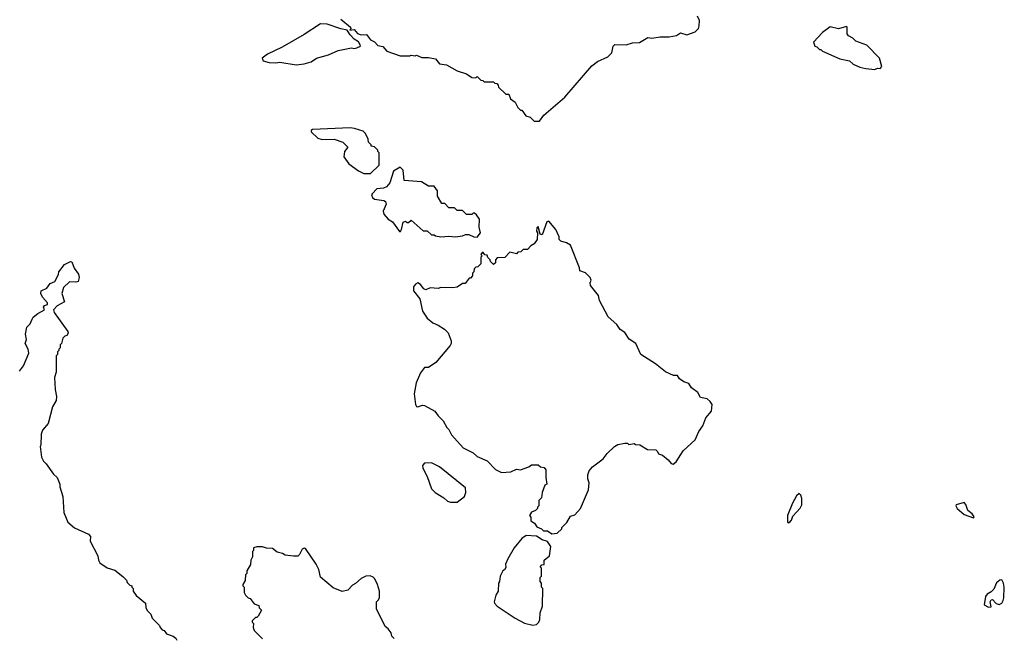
# Model space of a CAD drawing. Extents: x 2673034 to 2765626, y 830478 to 954748.
# Tile 16 of 126: x 2685270 to 2692552, y 860766 to 865340. Entities that reach past the tile are written whole.
import ezdxf

# ---------------------------------------------------------------- set-up
doc = ezdxf.new("R2010")
doc.units = 0

msp = doc.modelspace()

# ---------------------------------------------------------------- linework, layer by layer
at = {"layer": '0CON05XD'}
for points in [[(2687646, 865345), (2687716.7, 865285), (2687720, 865275), (2687711.7, 865261.7), (2687745, 865266.7), (2687768.3, 865238.3), (2687795, 865227.5), (2687835, 865230), (2687865, 865190), (2687895, 865176.7), (2687919.3, 865149.3), (2687955, 865141.2), (2687985, 865106.7), (2688085, 865072.5), (2688155, 865072.5), (2688165, 865077.5), (2688195, 865072.5), (2688205, 865077.5), (2688245, 865060), (2688295, 865060), (2688345, 865050), (2688375, 865012.5), (2688427, 865007), (2688505, 864962.5), (2688575, 864940), (2688615, 864912.5), (2688645, 864910), (2688655, 864920), (2688681.7, 864891.7), (2688695, 864890), (2688705, 864880), (2688775, 864880), (2688785, 864870), (2688798.3, 864868.3), (2688810, 864855), (2688811.7, 864841.7), (2688865, 864790), (2688888.3, 864788.3), (2688900, 864755), (2688935, 864730), (2688955, 864690), (2688975, 864670), (2688985, 864670), (2689015, 864630), (2689045, 864620), (2689075, 864590), (2689115, 864590), (2689147, 864633), (2689301.7, 864768.3), (2689502.3, 864997.7), (2689545, 865030), (2689620, 865065), (2689650, 865095), (2689660, 865145), (2689673, 865157), (2689755, 865153.3), (2689801.7, 865168.3), (2689855, 865172.5), (2689915, 865207.5), (2689945, 865202.5), (2690007, 865213), (2690075, 865212.5), (2690127, 865223), (2690157, 865243), (2690205, 865227.5), (2690265, 865250), (2690290, 865275), (2690296.7, 865295), (2690297, 865333), (2690282.5, 865365)], [(2687315, 865007.5), (2687375, 865013.3), (2687425, 865027.5), (2687465, 865056.2), (2687555, 865080), (2687625, 865112.5), (2687725, 865132.5), (2687745, 865127.5), (2687765, 865132.5), (2687790, 865145), (2687787.5, 865155), (2687775, 865177.5), (2687745, 865196.7), (2687715, 865227.5), (2687692.5, 865262.5), (2687645, 865272.5), (2687545, 865307.3), (2687495, 865310), (2687375, 865230), (2687212.7, 865137.3), (2687104.3, 865085.7), (2687063.3, 865055), (2687070, 865035), (2687115, 865023.3), (2687165, 865020), (2687195, 865026.7), (2687315, 865007.5)], [(2691595, 864972.5), (2691615, 864982.5), (2691635, 864980), (2691647, 864993), (2691630, 865055), (2691535, 865152.5), (2691455, 865182.5), (2691433, 865203), (2691400.7, 865220.7), (2691390, 865235), (2691390, 865285), (2691385, 865290), (2691325, 865272), (2691265, 865287.5), (2691207.5, 865245), (2691142.5, 865175), (2691150, 865145), (2691165, 865140), (2691185, 865120), (2691195, 865120), (2691208.3, 865108.3), (2691335, 865050), (2691407, 865037), (2691435, 865010), (2691485, 864990), (2691528.3, 864978.3), (2691595, 864972.5)], [(2687865, 864202.5), (2687930, 864265), (2687930, 864355), (2687920, 864365), (2687920, 864375), (2687895, 864400), (2687870, 864405), (2687870, 864415), (2687850, 864435), (2687847, 864457), (2687828.3, 864498.3), (2687810, 864515), (2687746.4, 864536.4), (2687715, 864540), (2687435, 864527.5), (2687425, 864520), (2687425, 864510), (2687475, 864463.3), (2687506.4, 864453.6), (2687595, 864456.7), (2687660, 864435), (2687697.5, 864397.5), (2687672.5, 864365), (2687667.5, 864325), (2687704.1, 864274.1), (2687775, 864223.3), (2687815, 864203.3), (2687865, 864202.5)], [(2688655, 863732.5), (2688677.5, 863765), (2688667.5, 863805), (2688670, 863865), (2688648.3, 863898.3), (2688635, 863910), (2688625, 863910), (2688615, 863900), (2688575, 863900), (2688545, 863930), (2688505, 863930), (2688485, 863950), (2688445, 863950), (2688415, 863980), (2688391.7, 863981.7), (2688360, 864035), (2688360, 864075), (2688335, 864110), (2688295, 864110), (2688241.7, 864141.7), (2688115, 864150), (2688106.4, 864226.4), (2688085, 864250), (2688035, 864220), (2688006.7, 864135), (2687982.5, 864105), (2687960, 864095), (2687911.4, 864088.6), (2687876.4, 864053.6), (2687873.3, 864045), (2687880, 864025), (2687895, 864013.3), (2687963.8, 864003.8), (2687976.7, 863995), (2687980, 863975), (2687959.2, 863925), (2687963.2, 863903.2), (2687996.7, 863865), (2688026.7, 863845), (2688080, 863775), (2688087.5, 863775), (2688095, 863790), (2688107, 863843), (2688125, 863850), (2688135, 863840), (2688145, 863840), (2688165, 863857.5), (2688255, 863780), (2688285, 863780), (2688315, 863750), (2688335, 863750), (2688345, 863742.5), (2688384.3, 863734.3), (2688445, 863740), (2688494.3, 863734.3), (2688545, 863741.2), (2688567, 863753), (2688593, 863753), (2688630, 863735), (2688655, 863732.5)], [(2689205, 861537.5), (2689245, 861542.5), (2689280, 861575), (2689280, 861585), (2689316.4, 861623.6), (2689345, 861670), (2689375, 861680), (2689417.5, 861725), (2689476.7, 861865), (2689482.5, 861915), (2689473.3, 861945), (2689472.5, 861975), (2689482.5, 862005), (2689507, 862033), (2689585, 862092.5), (2689615, 862132.5), (2689670, 862185), (2689695, 862200), (2689745, 862210), (2689765, 862210), (2689775, 862200), (2689815, 862207.5), (2689825, 862200), (2689857, 862197), (2689913, 862163), (2689975, 862160), (2689988.3, 862148.3), (2689995, 862130), (2690025, 862120), (2690066.4, 862086.4), (2690088.3, 862058.3), (2690103.8, 862053.8), (2690125, 862070), (2690178.6, 862151.4), (2690266.3, 862233.7), (2690292.7, 862295), (2690322.9, 862337.1), (2690344.2, 862395.8), (2690387.5, 862445), (2690391.2, 862495), (2690377.7, 862517.7), (2690355.7, 862535.7), (2690306.1, 862546.1), (2690285, 862583.3), (2690238.3, 862618.3), (2690219.3, 862649.3), (2690183.3, 862663.3), (2690150, 862685), (2690135, 862710), (2690105, 862710), (2690046.4, 862736.4), (2689972.5, 862795), (2689864.1, 862864.1), (2689826.2, 862945), (2689778.3, 862978.3), (2689745, 863026.7), (2689710.5, 863050.5), (2689685.9, 863085.9), (2689622.1, 863142.1), (2689558.8, 863265), (2689550.7, 863300.7), (2689491.2, 863375), (2689490, 863395), (2689497.5, 863415), (2689490, 863435), (2689455, 863467.5), (2689413.9, 863483.9), (2689411.2, 863505), (2689345, 863672.5), (2689315, 863691.2), (2689273.3, 863703.3), (2689260, 863715), (2689260, 863735), (2689235, 863790), (2689185, 863850), (2689170, 863845), (2689135, 863750), (2689120, 863755), (2689105, 863810), (2689095, 863800), (2689093, 863777), (2689100, 863765), (2689096.7, 863715), (2689075, 863682.5), (2689051.7, 863668.3), (2689025, 863640), (2688995, 863640), (2688977, 863623), (2688955, 863620), (2688945, 863610), (2688895, 863620), (2688858.3, 863581.7), (2688801.7, 863578.3), (2688790, 863565), (2688788.3, 863541.7), (2688775, 863530), (2688751.7, 863551.7), (2688750, 863565), (2688731.7, 863581.7), (2688728.3, 863598.3), (2688711.7, 863601.7), (2688698.3, 863618.3), (2688691.7, 863618.3), (2688680, 863605), (2688690, 863595), (2688680, 863585), (2688680, 863535), (2688658.3, 863511.7), (2688645, 863510), (2688631.7, 863498.3), (2688630, 863475), (2688620, 863465), (2688620, 863445), (2688605, 863430), (2688595, 863430), (2688565, 863390), (2688545, 863390), (2688505, 863362.5), (2688475, 863357.5), (2688385, 863360), (2688365, 863352.5), (2688305, 863357.5), (2688275, 863343.3), (2688260.5, 863350.5), (2688235, 863383.3), (2688215, 863393.3), (2688197.5, 863385), (2688182.5, 863365), (2688183.3, 863335), (2688230, 863275), (2688250, 863185), (2688285, 863132.5), (2688325, 863097.5), (2688365, 863082.5), (2688413, 863053), (2688440, 863025), (2688462.5, 862965), (2688462.5, 862945), (2688455, 862930), (2688347.5, 862805), (2688295, 862767.5), (2688265, 862767.5), (2688235, 862730), (2688201.8, 862655), (2688186.7, 862575), (2688198.8, 862495), (2688205, 862480), (2688215, 862477.5), (2688250.7, 862489.3), (2688265, 862487.5), (2688340, 862445), (2688365, 862410), (2688403, 862373), (2688430, 862325), (2688445, 862310), (2688465, 862270), (2688550, 862175), (2688625, 862137.5), (2688655, 862110), (2688728.3, 862078.3), (2688790, 862015), (2688835, 861992.5), (2688903, 861997), (2688945, 862017.5), (2688975, 862012.5), (2689037, 862033), (2689055, 862050), (2689105, 862050), (2689123, 862033), (2689148.3, 862028.3), (2689162.5, 862012.5), (2689161.2, 861955), (2689170, 861905), (2689155, 861897.5), (2689133.8, 861845), (2689130, 861805), (2689110, 861785), (2689110, 861745), (2689100, 861735), (2689100, 861725), (2689085, 861710), (2689055, 861700), (2689040, 861675), (2689051.7, 861661.7), (2689050, 861635), (2689077.1, 861617.1), (2689095, 861590), (2689130, 861575), (2689145, 861560), (2689175, 861560), (2689205, 861537.5)], [(2685363.3, 863126.7), (2685370.5, 863139.5), (2685405, 863166.7), (2685453.3, 863195), (2685447.5, 863215), (2685453, 863227), (2685476.7, 863235), (2685475, 863247.5), (2685439.3, 863289.3), (2685427.5, 863315), (2685430, 863335), (2685470, 863355), (2685495, 863390), (2685530, 863405), (2685557.5, 863455), (2685560, 863475), (2685600.7, 863529.3), (2685645, 863552.5), (2685655, 863550), (2685673, 863503), (2685705, 863457.5), (2685711.2, 863435), (2685702.5, 863405), (2685685, 863400), (2685638.3, 863401.7), (2685595, 863360), (2685583.3, 863315), (2685602.5, 863255), (2685547.5, 863225), (2685521.2, 863195), (2685526.2, 863175), (2685625.8, 863035.8), (2685628.8, 863021.2), (2685620, 863005), (2685605, 863000), (2685590, 862985), (2685580, 862945), (2685570, 862935), (2685570, 862915), (2685560, 862905), (2685560, 862895), (2685550, 862885), (2685550, 862865), (2685540, 862855), (2685540, 862735), (2685527.5, 862695), (2685532.5, 862605), (2685542.5, 862555), (2685540, 862525), (2685513, 862477), (2685480, 862355), (2685440, 862305), (2685430, 862275), (2685427.5, 862195), (2685422.5, 862185), (2685432.5, 862105), (2685447.5, 862075), (2685466.4, 862056.4), (2685520.7, 861980.7), (2685547.5, 861955), (2685567.5, 861905), (2685567.5, 861885), (2685590, 861815), (2685597, 861697), (2685627.5, 861625), (2685675, 861582.5), (2685780, 861535), (2685795, 861520), (2685792.5, 861485), (2685847.5, 861375), (2685852.5, 861345), (2685863.6, 861323.6), (2685918.3, 861288.3), (2685975, 861270), (2686033, 861223), (2686060, 861195), (2686065, 861180), (2686085, 861160), (2686100, 861155), (2686100, 861145), (2686110, 861135), (2686110, 861115), (2686131.7, 861081.7), (2686200, 861025), (2686202.5, 860995), (2686213, 860973), (2686240, 860945), (2686250, 860915), (2686305, 860860), (2686310, 860845), (2686325, 860830), (2686340, 860825), (2686355, 860800), (2686405, 860782.5), (2686426.4, 860766.4), (2686433, 860753)], [(2685269.3, 862740.7), (2685298, 862782), (2685337.5, 862875), (2685334, 862905), (2685310, 862945), (2685321.2, 862975), (2685313.8, 863015), (2685324.3, 863065.7), (2685348.3, 863091.7), (2685363.3, 863126.7)], [(2688505, 861772.5), (2688560, 861815), (2688570, 861845), (2688568.3, 861878.3), (2688375, 862033.3), (2688315, 862062.5), (2688265, 862060), (2688250, 862045), (2688252.5, 862025), (2688283.6, 861963.6), (2688315, 861872.5), (2688343.9, 861843.9), (2688407.5, 861805), (2688435, 861780), (2688457, 861773), (2688505, 861772.5)], [(2690955, 861620), (2690965, 861622.5), (2690979.5, 861640.5), (2690989.5, 861670.5), (2691042.3, 861727.7), (2691055.7, 861754.3), (2691055, 861800), (2691046.7, 861825), (2691035, 861837.5), (2691015, 861820), (2690985.8, 861765), (2690950, 861675), (2690948.3, 861628.3), (2690955, 861620)], [(2692325, 861657.5), (2692330, 861665), (2692315, 861685.6), (2692282.1, 861712.1), (2692267.5, 861755), (2692255, 861770), (2692197, 861753), (2692193.3, 861745), (2692204, 861725), (2692255, 861680.8), (2692325, 861657.5)], [(2689065, 860863.3), (2689091.7, 860868.3), (2689110, 860885), (2689117.5, 860905), (2689120, 860955), (2689137.5, 861005), (2689140, 861135), (2689130, 861145), (2689130, 861175), (2689120, 861185), (2689120, 861215), (2689130, 861225), (2689130, 861285), (2689120, 861295), (2689131.7, 861308.3), (2689148.3, 861311.7), (2689150, 861345), (2689190, 861375), (2689197.5, 861445), (2689175, 861482.5), (2689134, 861494), (2689091.7, 861521.7), (2689016.4, 861526.4), (2688983.3, 861505), (2688927.5, 861435), (2688881.2, 861355), (2688863.3, 861315), (2688865, 861290), (2688856.4, 861273.6), (2688842.5, 861265), (2688823.3, 861225), (2688820, 861185), (2688812.5, 861175), (2688810, 861115), (2688792.5, 861085), (2688780, 861035), (2688782.5, 861025), (2688802.5, 861005), (2688933.9, 860913.9), (2689005, 860877.5), (2689065, 860863.3)], [(2688040, 860765), (2688023, 860783), (2688017, 860807), (2687996.4, 860836.4), (2687973, 860853), (2687910, 860985), (2687910, 861035), (2687925, 861050), (2687931.7, 861068.3), (2687932.5, 861115), (2687917.5, 861165), (2687897.5, 861205), (2687885, 861217.5), (2687863, 861227), (2687830, 861225), (2687795, 861207.5), (2687755, 861172.5), (2687730.7, 861159.3), (2687698.3, 861121.7), (2687655, 861112.5), (2687589.3, 861139.3), (2687495, 861217.5), (2687482.5, 861275), (2687462.5, 861315), (2687385, 861430), (2687375, 861432.5), (2687360, 861425), (2687340, 861385), (2687327, 861373), (2687295, 861372.5), (2687235, 861380), (2687215, 861392.5), (2687173.9, 861403.9), (2687139.3, 861429.3), (2687095, 861432.5), (2687065, 861442.5), (2687025, 861442.5), (2687000, 861435), (2687000, 861415), (2686992.5, 861407.5), (2686991.7, 861368.3), (2686980, 861345), (2686977, 861313), (2686950, 861265), (2686950, 861245), (2686940, 861235), (2686937, 861193), (2686920, 861165), (2686920, 861155), (2686930, 861145), (2686930, 861105), (2686940, 861085), (2686960, 861065), (2686975, 861060), (2687005, 861020), (2687038.3, 861008.3), (2687041.7, 860991.7), (2687060, 860975), (2687035, 860930), (2687025, 860920), (2687015, 860920), (2686990, 860895), (2686990, 860885), (2687000, 860875), (2686997.5, 860845), (2687003.9, 860823.9), (2687065, 860762.5)], [(2692435, 860996.7), (2692455, 861000), (2692447.5, 861035), (2692455, 861050), (2692465, 861052.5), (2692492.5, 861022.5), (2692515, 861016.2), (2692533.3, 861025), (2692543.8, 861045), (2692550, 861065), (2692552.5, 861145), (2692547.5, 861175), (2692535, 861197.5), (2692520, 861195), (2692493.6, 861176.4), (2692475, 861130), (2692455, 861110), (2692425, 861092.5), (2692412.5, 861075), (2692403, 861013), (2692435, 860996.7)]]:
    msp.add_lwpolyline(points, dxfattribs=at)

doc.saveas('drawing.dxf')
